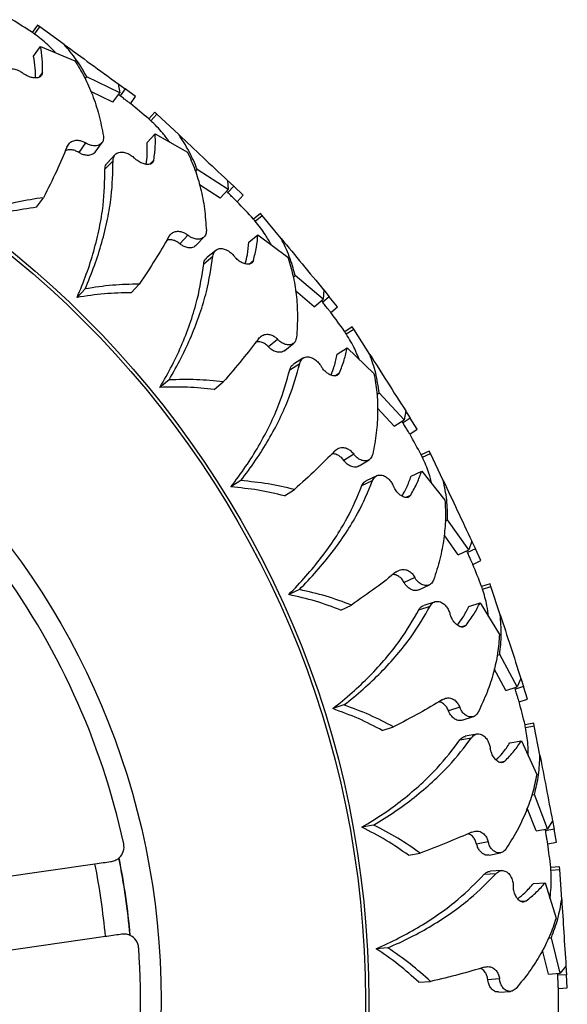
# Model space of a CAD drawing. Header units: inches. Extents: x 41.7 to 125.9, y 54.1 to 147.1.
# Tile 31 of 59: x 93.7 to 95.6, y 58.1 to 61.4. Entities that reach past the tile are written whole.
import ezdxf

# ---------------------------------------------------------------- set-up
doc = ezdxf.new("R2010")
doc.units = ezdxf.units.IN
doc.header["$LTSCALE"] = 20
doc.header["$MEASUREMENT"] = 0

msp = doc.modelspace()

# ---------------------------------------------------------------- linework, layer by layer
for p, q in [((93.8089, 61.4049), (93.791, 61.3803)), ((93.7984, 61.375), (93.8162, 61.3996)), ((93.8162, 61.3996), (93.8089, 61.4049)), ((93.8988, 61.3397), (93.8162, 61.3996)), ((93.7955, 61.3001), (93.819, 61.3325)), ((93.819, 61.3325), (93.9358, 61.2842)), ((93.8152, 61.2289), (93.8257, 61.2434)), ((93.971, 61.2224), (93.9764, 61.2297)), ((94.0887, 61.1753), (93.9764, 61.2297)), ((94.082, 61.2065), (94.1063, 61.1889)), ((94.0826, 61.2061), (94.0887, 61.1753)), ((94.0652, 61.1429), (93.9902, 61.1792)), ((94.0652, 61.1429), (94.0887, 61.1753)), ((94.0891, 61.1651), (94.0841, 61.169)), ((94.1063, 61.1889), (94.0891, 61.1651)), ((94.1423, 61.1627), (94.1063, 61.1889)), ((94.1244, 61.1381), (94.1423, 61.1627)), ((94.2076, 61.1087), (94.1868, 61.0865)), ((94.1934, 61.0803), (94.2142, 61.1025)), ((94.2142, 61.1025), (94.2076, 61.1087)), ((94.2886, 61.0327), (94.2142, 61.1025)), ((94.1812, 61.0064), (94.2086, 61.0356)), ((94.2086, 61.0356), (94.3183, 60.973)), ((93.9723, 61.0045), (93.9488, 60.9721)), ((94.005, 60.9737), (94.0286, 61.0062)), ((94.0728, 60.9651), (94.0454, 60.9359)), ((94.038, 60.9149), (94.0655, 60.9441)), ((94.1918, 60.9332), (94.2041, 60.9463)), ((94.3456, 60.9072), (94.3518, 60.9138)), ((94.4564, 60.8458), (94.3518, 60.9138)), ((94.429, 60.8166), (94.3592, 60.862)), ((94.4537, 60.8776), (94.4756, 60.857)), ((94.4542, 60.8771), (94.4564, 60.8458)), ((94.429, 60.8166), (94.4564, 60.8458)), ((94.4555, 60.8357), (94.4511, 60.8401)), ((94.4756, 60.857), (94.4555, 60.8357)), ((94.508, 60.8266), (94.4756, 60.857)), ((94.4872, 60.8044), (94.508, 60.8266)), ((93.8058, 60.7859), (93.8293, 60.8183)), ((94.566, 60.7648), (94.5426, 60.7454)), ((94.5484, 60.7385), (94.5718, 60.7578)), ((94.5718, 60.7578), (94.566, 60.7648)), ((94.6368, 60.6792), (94.5718, 60.7578)), ((94.3196, 60.6909), (94.2922, 60.6617)), ((94.527, 60.6666), (94.5578, 60.6921)), ((94.5578, 60.6921), (94.6589, 60.6163)), ((94.3481, 60.6563), (94.3756, 60.6855)), ((94.4143, 60.6392), (94.3834, 60.6137)), ((94.3735, 60.5938), (94.4044, 60.6193)), ((94.5283, 60.5927), (94.5422, 60.6042)), ((94.127, 60.4949), (94.1544, 60.5241)), ((94.6777, 60.5477), (94.6847, 60.5534)), ((94.7799, 60.4728), (94.6847, 60.5534)), ((93.9707, 60.5081), (93.9433, 60.4789)), ((94.7491, 60.4473), (94.6855, 60.5011)), ((94.7816, 60.5042), (94.7799, 60.4728)), ((94.7812, 60.5047), (94.8004, 60.4815)), ((94.7491, 60.4473), (94.7799, 60.4728)), ((94.7778, 60.4629), (94.7739, 60.4678)), ((94.8004, 60.4815), (94.7778, 60.4629)), ((94.8287, 60.4473), (94.8004, 60.4815)), ((94.8053, 60.4279), (94.8287, 60.4473)), ((94.8785, 60.3787), (94.8529, 60.3624)), ((94.8577, 60.3548), (94.8834, 60.3711)), ((94.8834, 60.3711), (94.8785, 60.3787)), ((94.9381, 60.2849), (94.8834, 60.3711)), ((94.6247, 60.3363), (94.5939, 60.3107)), ((94.6488, 60.2984), (94.6796, 60.3239)), ((94.8275, 60.2862), (94.8613, 60.3076)), ((94.8613, 60.3076), (94.952, 60.2197)), ((94.6661, 60.2332), (94.6999, 60.2546)), ((94.7123, 60.2732), (94.6784, 60.2517)), ((94.8196, 60.2127), (94.8347, 60.2223)), ((94.2557, 60.1986), (94.2249, 60.1731)), ((94.4091, 60.166), (94.4399, 60.1915)), ((94.9621, 60.1493), (94.9697, 60.1541)), ((95.0542, 60.0622), (94.9697, 60.1541)), ((95.0204, 60.0407), (94.964, 60.1021)), ((95.0598, 60.0931), (95.0542, 60.0622)), ((95.0594, 60.0937), (95.0755, 60.0683)), ((95.0204, 60.0407), (95.0542, 60.0622)), ((95.0508, 60.0526), (95.0476, 60.058)), ((95.0755, 60.0683), (95.0508, 60.0526)), ((95.0994, 60.0307), (95.0755, 60.0683)), ((95.0737, 60.0144), (95.0994, 60.0307)), ((95.1402, 59.9565), (95.1127, 59.9435)), ((95.144, 59.9483), (95.1402, 59.9565)), ((94.8831, 59.9462), (94.8493, 59.9247)), ((94.9021, 59.9056), (94.936, 59.9271)), ((95.1166, 59.9354), (95.144, 59.9483)), ((95.1875, 59.856), (95.144, 59.9483)), ((95.078, 59.8711), (95.1142, 59.8881)), ((95.1142, 59.8881), (95.1932, 59.7895)), ((94.4997, 59.8558), (94.466, 59.8344)), ((94.9112, 59.8387), (94.9474, 59.8558)), ((94.962, 59.8726), (94.9257, 59.8556)), ((94.6478, 59.8043), (94.6816, 59.8257)), ((95.0609, 59.7992), (95.0771, 59.8068)), ((95.1943, 59.7184), (95.2025, 59.7222)), ((95.2747, 59.6204), (95.2025, 59.7222)), ((95.2385, 59.6034), (95.1903, 59.6713)), ((95.2385, 59.6034), (95.2747, 59.6204)), ((95.2967, 59.6238), (95.2702, 59.6114)), ((95.2842, 59.6504), (95.2747, 59.6204)), ((95.2839, 59.6511), (95.2967, 59.6238)), ((95.3157, 59.5836), (95.2967, 59.6238)), ((95.2702, 59.6114), (95.2677, 59.6171)), ((95.2881, 59.5706), (95.3157, 59.5836)), ((95.0905, 59.5268), (95.0543, 59.5098)), ((94.6988, 59.4852), (94.6626, 59.4682)), ((95.1043, 59.4841), (95.1406, 59.5012)), ((95.3469, 59.5048), (95.3179, 59.4954)), ((95.3208, 59.4868), (95.3496, 59.4962)), ((95.3496, 59.4962), (95.3469, 59.5048)), ((95.3812, 59.3992), (95.3496, 59.4962)), ((94.8393, 59.4155), (94.8755, 59.4326)), ((95.1049, 59.4167), (95.143, 59.429)), ((95.1595, 59.4439), (95.1214, 59.4315)), ((95.2744, 59.4279), (95.3125, 59.4403)), ((95.3125, 59.4403), (95.3785, 59.3325)), ((95.2485, 59.3587), (95.2655, 59.3642)), ((95.3707, 59.2618), (95.3793, 59.2646)), ((95.4382, 59.1545), (95.3793, 59.2646)), ((95.4002, 59.1422), (95.3609, 59.2156)), ((95.4514, 59.1831), (95.4382, 59.1545)), ((95.4512, 59.1838), (95.4605, 59.1552)), ((95.4002, 59.1422), (95.4382, 59.1545)), ((95.4326, 59.1461), (95.4308, 59.1521)), ((95.4605, 59.1552), (95.4326, 59.1461)), ((95.4742, 59.1129), (95.4605, 59.1552)), ((94.8499, 59.0926), (94.8119, 59.0802)), ((95.2437, 59.0847), (95.2056, 59.0724)), ((95.4453, 59.1035), (95.4742, 59.1129)), ((95.2521, 59.0407), (95.2902, 59.0531)), ((94.9805, 59.0058), (95.0186, 59.0182)), ((95.4953, 59.0308), (95.4654, 59.0251)), ((95.4671, 59.0162), (95.497, 59.0219)), ((95.497, 59.0219), (95.4953, 59.0308)), ((95.5161, 58.9217), (95.497, 59.0219)), ((95.3018, 58.9939), (95.2625, 58.9863)), ((95.2442, 58.9737), (95.2835, 58.9812)), ((95.4138, 58.9635), (95.4531, 58.971)), ((95.4531, 58.971), (95.5051, 58.8559)), ((95.3793, 58.8981), (95.397, 58.9015)), ((95.4885, 58.7867), (95.4974, 58.7884)), ((95.542, 58.6718), (95.4974, 58.7884)), ((95.5027, 58.6643), (95.4729, 58.7421)), ((94.9506, 58.6841), (94.9113, 58.6766)), ((95.5587, 58.6985), (95.542, 58.6718)), ((95.5585, 58.6992), (95.5642, 58.6697)), ((95.5027, 58.6643), (95.542, 58.6718)), ((95.5354, 58.6642), (95.5344, 58.6704)), ((95.5642, 58.6697), (95.5354, 58.6642)), ((95.5725, 58.626), (95.5642, 58.6697)), ((95.3403, 58.627), (95.301, 58.6195)), ((95.5426, 58.6203), (95.5725, 58.626)), ((95.0693, 58.5816), (95.1086, 58.5891)), ((95.3431, 58.5822), (95.3824, 58.5897)), ((92.6199, 58.3534), (94.0039, 58.5524)), ((95.3269, 58.5167), (95.3668, 58.5192)), ((95.3866, 58.5295), (95.3466, 58.527)), ((95.5831, 58.5419), (95.5528, 58.54)), ((95.5534, 58.5309), (95.5837, 58.5328)), ((95.5837, 58.5328), (95.5831, 58.5419)), ((95.5901, 58.431), (95.5837, 58.5328)), ((95.4938, 58.4854), (95.5338, 58.4879)), ((95.5338, 58.4879), (95.5709, 58.3671)), ((95.4515, 58.4248), (95.4694, 58.426)), ((94.0395, 58.3049), (92.6555, 58.1059)), ((95.5458, 58.3006), (95.5548, 58.3011)), ((95.5845, 58.1799), (95.5548, 58.3011)), ((94.9993, 58.2662), (94.9594, 58.2637)), ((95.5446, 58.1774), (95.5248, 58.2583)), ((95.5446, 58.1774), (95.5845, 58.1799)), ((95.577, 58.1731), (95.5767, 58.1794)), ((95.6044, 58.2043), (95.5845, 58.1799)), ((95.6043, 58.205), (95.6062, 58.175)), ((95.1042, 58.1497), (95.1441, 58.1522)), ((95.3787, 58.1607), (95.3388, 58.1582)), ((95.6062, 58.175), (95.577, 58.1731)), ((95.609, 58.1306), (95.6062, 58.175)), ((95.3759, 58.1159), (95.4159, 58.1184)), ((95.5786, 58.1287), (95.609, 58.1306))]:
    msp.add_line(p, q)
for radius in [3.2804, 3.2691, 2.575]:
    msp.add_circle((91.6539, 58.0882), radius)
for centre, radius, start, end in [((91.6539, 58.0882), 3.925, 57.0068, 58.1932), ((91.6539, 58.0882), 3.925, 49.8064, 50.9936), ((91.6539, 58.0882), 3.925, 42.6068, 43.7932), ((91.6539, 58.0882), 3.925, 35.4064, 36.5936), ((91.6539, 58.0882), 3.925, 28.2068, 29.3932), ((91.6539, 58.0882), 2.505, 12.2695, 36.8214), ((91.6539, 58.0882), 3.925, 21.0064, 22.1936), ((91.6539, 58.0882), 3.925, 13.8068, 14.9932), ((94.0528, 58.6099), 0.05, 311.7655, 12.2695), ((91.6539, 58.0882), 3.925, 6.6064, 7.7936), ((91.6539, 58.0882), 2.3955, 5.1906, 11.173), ((91.6539, 58.0882), 2.4792, 5.1108, 11.2528), ((91.6539, 58.0882), 2.48, 5.0996, 11.264), ((94.1026, 58.2635), 0.05, 4.0941, 64.5981), ((91.6539, 58.0882), 2.505, 339.5422, 4.0941), ((91.6539, 58.0882), 3.925, 0, 0.5932), ((91.6539, 58.0882), 3.925, 359.4067, 0)]:
    msp.add_arc(centre, radius, start, end)
for points, knots in [([(93.7984, 61.375), (93.796, 61.3767), (93.7915, 61.3799), (93.7913, 61.3801), (93.7912, 61.3802)], [0, 0, 0, 0, 0.5114161, 1, 1, 1, 1]), ([(93.8704, 61.3112), (93.8618, 61.3205), (93.8397, 61.3442), (93.814, 61.3634), (93.7984, 61.375)], [0, 0, 0, 0, 0.389761, 1, 1, 1, 1]), ([(93.8257, 61.2434), (93.8257, 61.2594), (93.8258, 61.2914), (93.8213, 61.3188), (93.819, 61.3325)], [0, 0, 0, 0, 0.498554, 1, 1, 1, 1]), ([(93.8988, 61.3397), (93.929, 61.3177), (93.9905, 61.273), (94.0515, 61.2286), (94.0826, 61.2061)], [0, 0, 0, 0, 0.491758, 1, 1, 1, 1]), ([(93.9764, 61.2297), (93.9649, 61.2496), (93.942, 61.2895), (93.9132, 61.3229), (93.8988, 61.3397)], [0, 0, 0, 0, 0.498474, 1, 1, 1, 1]), ([(93.8018, 61.2262), (93.8018, 61.237), (93.8017, 61.2637), (93.7978, 61.2865), (93.7955, 61.3001)], [0, 0, 0, 0, 0.401708, 1, 1, 1, 1]), ([(93.9358, 61.2842), (93.947, 61.266), (93.9694, 61.2297), (93.9964, 61.1679), (94.0185, 61.1011), (94.0281, 61.052), (94.0329, 61.0275)], [0, 0, 0, 0, 0.247132, 0.494259, 0.747133, 1, 1, 1, 1]), ([(93.6885, 61.2238), (93.6885, 61.2295), (93.6884, 61.2404), (93.6974, 61.2517), (93.7106, 61.2573), (93.7271, 61.257), (93.7426, 61.2522), (93.7535, 61.246), (93.7583, 61.2424), (93.7592, 61.2417)], [0, 0, 0, 0, 0.196786, 0.376459, 0.569644, 0.714718, 0.860644, 0.971625, 1, 1, 1, 1]), ([(93.8257, 61.2434), (93.825, 61.2398), (93.8235, 61.2327), (93.8134, 61.2265), (93.7996, 61.2249), (93.7836, 61.2281), (93.7698, 61.2341), (93.7622, 61.2396), (93.7592, 61.2417)], [0, 0, 0, 0, 0.1940764, 0.3878687, 0.5877756, 0.7449302, 0.9028435, 1, 1, 1, 1]), ([(94.1243, 61.1382), (94.1243, 61.1382), (94.1248, 61.1378), (94.1216, 61.1402), (94.1147, 61.1454), (94.1038, 61.1537), (94.0947, 61.1608), (94.0897, 61.1647), (94.0891, 61.1651)], [0, 0, 0, 0, 0.010924, 0.249752, 0.488581, 0.727396, 0.9662, 1, 1, 1, 1]), ([(94.1934, 61.0803), (94.1913, 61.0823), (94.1872, 61.0861), (94.187, 61.0863), (94.1869, 61.0864)], [0, 0, 0, 0, 0.511707, 1, 1, 1, 1]), ([(94.2569, 61.008), (94.2495, 61.0183), (94.2306, 61.0446), (94.2075, 61.0668), (94.1934, 61.0803)], [0, 0, 0, 0, 0.389761, 1, 1, 1, 1]), ([(94.0329, 61.0275), (94.033, 61.0219), (94.0332, 61.0113), (94.0243, 61.0001), (94.0113, 60.9944), (93.9961, 60.9945), (93.983, 60.9982), (93.9755, 61.0026), (93.9723, 61.0045)], [0, 0, 0, 0, 0.216418, 0.409836, 0.620623, 0.776753, 0.905961, 1, 1, 1, 1]), ([(94.2041, 60.9463), (94.2061, 60.9622), (94.2101, 60.994), (94.2091, 61.0217), (94.2086, 61.0356)], [0, 0, 0, 0, 0.498554, 1, 1, 1, 1]), ([(94.2886, 61.0327), (94.3158, 61.0071), (94.3712, 60.955), (94.4262, 60.9034), (94.4542, 60.8771)], [0, 0, 0, 0, 0.491758, 1, 1, 1, 1]), ([(94.3518, 60.9138), (94.3429, 60.935), (94.3252, 60.9774), (94.3008, 61.0142), (94.2886, 61.0327)], [0, 0, 0, 0, 0.498474, 1, 1, 1, 1]), ([(93.9085, 60.9902), (93.9112, 60.9951), (93.9166, 61.005), (93.9304, 61.0128), (93.9454, 61.0145), (93.9596, 61.0117), (93.9682, 61.0068), (93.9723, 61.0045)], [0, 0, 0, 0, 0.255414, 0.505558, 0.698236, 0.854758, 1, 1, 1, 1]), ([(94.1782, 60.9323), (94.1795, 60.9429), (94.1828, 60.9694), (94.1818, 60.9926), (94.1812, 61.0064)], [0, 0, 0, 0, 0.401708, 1, 1, 1, 1]), ([(93.9085, 60.9902), (93.8972, 60.9632), (93.8744, 60.909), (93.8444, 60.8487), (93.8293, 60.8183)], [0, 0, 0, 0, 0.4970216, 1, 1, 1, 1]), ([(93.9488, 60.9721), (93.9447, 60.9744), (93.9364, 60.9792), (93.9225, 60.9819), (93.9104, 60.9814), (93.9046, 60.9777), (93.9024, 60.9763)], [0, 0, 0, 0, 0.241593, 0.48226, 0.803401, 1, 1, 1, 1]), ([(94.0043, 60.9743), (94.0031, 60.9723), (93.9993, 60.9664), (93.9876, 60.9621), (93.9726, 60.9621), (93.9594, 60.9658), (93.952, 60.9702), (93.9488, 60.9721)], [0, 0, 0, 0, 0.147547, 0.452074, 0.677521, 0.864129, 1, 1, 1, 1]), ([(94.0655, 60.9441), (94.0661, 60.9497), (94.0675, 60.9605), (94.0778, 60.9707), (94.0916, 60.9745), (94.1079, 60.9722), (94.1227, 60.9655), (94.1327, 60.958), (94.137, 60.9538), (94.1379, 60.9529)], [0, 0, 0, 0, 0.196786, 0.376459, 0.569644, 0.714718, 0.860644, 0.971625, 1, 1, 1, 1]), ([(94.3183, 60.973), (94.3272, 60.9536), (94.3449, 60.9148), (94.3639, 60.85), (94.3775, 60.781), (94.3808, 60.7311), (94.3825, 60.7061)], [0, 0, 0, 0, 0.247132, 0.494259, 0.747133, 1, 1, 1, 1]), ([(93.9707, 60.5081), (93.9816, 60.5346), (94.0034, 60.5876), (94.0284, 60.6668), (94.0474, 60.745), (94.0634, 60.8396), (94.0646, 60.9038), (94.0655, 60.9441)], [0, 0, 0, 0, 0.172608, 0.345229, 0.52319, 0.701164, 1, 1, 1, 1]), ([(94.038, 60.9149), (94.0385, 60.9208), (94.0391, 60.9292), (94.0444, 60.9339), (94.046, 60.9353)], [0, 0, 0, 0, 0.697157, 1, 1, 1, 1]), ([(94.2041, 60.9463), (94.2029, 60.9429), (94.2005, 60.936), (94.1897, 60.9311), (94.1758, 60.9313), (94.1604, 60.9364), (94.1474, 60.9441), (94.1405, 60.9505), (94.1379, 60.9529)], [0, 0, 0, 0, 0.1940764, 0.3878687, 0.5877756, 0.7449302, 0.9028435, 1, 1, 1, 1]), ([(93.9433, 60.4789), (93.9542, 60.5054), (93.976, 60.5584), (94.001, 60.6375), (94.02, 60.7157), (94.0359, 60.8103), (94.0372, 60.8746), (94.038, 60.9149)], [0, 0, 0, 0, 0.172519, 0.345052, 0.52292, 0.7008, 1, 1, 1, 1]), ([(94.4871, 60.8045), (94.4871, 60.8045), (94.4876, 60.8041), (94.4847, 60.8068), (94.4784, 60.8129), (94.4687, 60.8224), (94.4605, 60.8306), (94.4561, 60.8351), (94.4555, 60.8357)], [0, 0, 0, 0, 0.010623, 0.249523, 0.488425, 0.727313, 0.96619, 1, 1, 1, 1]), ([(93.8293, 60.8183), (93.7994, 60.814), (93.7393, 60.8052), (93.6793, 60.788), (93.6492, 60.7794)], [0, 0, 0, 0, 0.497989, 1, 1, 1, 1]), ([(93.8058, 60.7859), (93.7759, 60.7816), (93.7158, 60.7729), (93.6558, 60.7556), (93.6257, 60.747)], [0, 0, 0, 0, 0.497984, 1, 1, 1, 1]), ([(94.5484, 60.7385), (94.5466, 60.7406), (94.543, 60.7449), (94.5428, 60.7452), (94.5427, 60.7453)], [0, 0, 0, 0, 0.511409, 1, 1, 1, 1]), ([(94.6023, 60.6587), (94.5963, 60.6698), (94.5808, 60.6983), (94.5607, 60.7232), (94.5484, 60.7385)], [0, 0, 0, 0, 0.389761, 1, 1, 1, 1]), ([(94.2544, 60.6847), (94.2577, 60.6893), (94.2643, 60.6984), (94.279, 60.7044), (94.2941, 60.7042), (94.3079, 60.6996), (94.3158, 60.6937), (94.3196, 60.6909)], [0, 0, 0, 0, 0.255414, 0.505558, 0.698236, 0.854758, 1, 1, 1, 1]), ([(94.3825, 60.7061), (94.3819, 60.7006), (94.3808, 60.69), (94.3706, 60.6801), (94.357, 60.6761), (94.3419, 60.6781), (94.3293, 60.6833), (94.3225, 60.6886), (94.3196, 60.6909)], [0, 0, 0, 0, 0.216418, 0.409836, 0.620623, 0.776753, 0.905961, 1, 1, 1, 1]), ([(94.5422, 60.6042), (94.5461, 60.6196), (94.5541, 60.6507), (94.5566, 60.6783), (94.5578, 60.6921)], [0, 0, 0, 0, 0.498554, 1, 1, 1, 1]), ([(94.2544, 60.6847), (94.2398, 60.6594), (94.2104, 60.6085), (94.1731, 60.5523), (94.1544, 60.5241)], [0, 0, 0, 0, 0.497022, 1, 1, 1, 1]), ([(94.2922, 60.6617), (94.2883, 60.6646), (94.2807, 60.6703), (94.2673, 60.6747), (94.2552, 60.6758), (94.249, 60.6728), (94.2467, 60.6717)], [0, 0, 0, 0, 0.241593, 0.48226, 0.803401, 1, 1, 1, 1]), ([(94.3475, 60.6569), (94.346, 60.6551), (94.3415, 60.6497), (94.3294, 60.647), (94.3145, 60.6488), (94.3019, 60.6541), (94.295, 60.6595), (94.2922, 60.6617)], [0, 0, 0, 0, 0.147547, 0.452074, 0.677521, 0.864129, 1, 1, 1, 1]), ([(94.5148, 60.5935), (94.5174, 60.6039), (94.5239, 60.6298), (94.5259, 60.6528), (94.527, 60.6666)], [0, 0, 0, 0, 0.401708, 1, 1, 1, 1]), ([(94.6368, 60.6792), (94.6607, 60.6504), (94.7091, 60.5918), (94.7572, 60.5337), (94.7816, 60.5042)], [0, 0, 0, 0, 0.491758, 1, 1, 1, 1]), ([(94.6847, 60.5534), (94.6785, 60.5755), (94.6662, 60.6198), (94.6467, 60.6594), (94.6368, 60.6792)], [0, 0, 0, 0, 0.498474, 1, 1, 1, 1]), ([(94.4044, 60.6193), (94.4058, 60.6248), (94.4084, 60.6354), (94.42, 60.6441), (94.4342, 60.6462), (94.45, 60.6419), (94.4639, 60.6333), (94.4728, 60.6246), (94.4766, 60.62), (94.4773, 60.619)], [0, 0, 0, 0, 0.196786, 0.376459, 0.569644, 0.714718, 0.860644, 0.971625, 1, 1, 1, 1]), ([(94.2249, 60.1731), (94.239, 60.198), (94.2673, 60.2479), (94.302, 60.3233), (94.3307, 60.3985), (94.3583, 60.4903), (94.3677, 60.5539), (94.3735, 60.5938)], [0, 0, 0, 0, 0.172519, 0.345052, 0.52292, 0.7008, 1, 1, 1, 1]), ([(94.2557, 60.1986), (94.2699, 60.2235), (94.2981, 60.2734), (94.3329, 60.3488), (94.3615, 60.4241), (94.3892, 60.5159), (94.3985, 60.5795), (94.4044, 60.6193)], [0, 0, 0, 0, 0.1726078, 0.3452292, 0.5231902, 0.7011638, 1, 1, 1, 1]), ([(94.3735, 60.5938), (94.3747, 60.5996), (94.3763, 60.6079), (94.3822, 60.6118), (94.384, 60.613)], [0, 0, 0, 0, 0.697157, 1, 1, 1, 1]), ([(94.5422, 60.6042), (94.5405, 60.6009), (94.5373, 60.5943), (94.526, 60.5909), (94.5122, 60.5928), (94.4976, 60.5998), (94.4857, 60.609), (94.4796, 60.6163), (94.4773, 60.619)], [0, 0, 0, 0, 0.194076, 0.387869, 0.587776, 0.74493, 0.902844, 1, 1, 1, 1]), ([(94.6589, 60.6163), (94.6653, 60.5959), (94.678, 60.5552), (94.6887, 60.4886), (94.6935, 60.4184), (94.6906, 60.3685), (94.6891, 60.3435)], [0, 0, 0, 0, 0.247132, 0.494259, 0.747133, 1, 1, 1, 1]), ([(94.1544, 60.5241), (94.1241, 60.5236), (94.0634, 60.5224), (94.0017, 60.5129), (93.9707, 60.5081)], [0, 0, 0, 0, 0.497989, 1, 1, 1, 1]), ([(94.127, 60.4949), (94.0967, 60.4944), (94.036, 60.4933), (93.9743, 60.4837), (93.9433, 60.4789)], [0, 0, 0, 0, 0.4979837, 1, 1, 1, 1]), ([(94.8052, 60.428), (94.8052, 60.428), (94.8056, 60.4275), (94.8031, 60.4306), (94.7977, 60.4374), (94.7892, 60.4481), (94.7821, 60.4572), (94.7783, 60.4622), (94.7778, 60.4629)], [0, 0, 0, 0, 0.010926, 0.249752, 0.488582, 0.727396, 0.9662, 1, 1, 1, 1]), ([(94.8577, 60.3548), (94.8562, 60.3572), (94.8532, 60.3619), (94.853, 60.3621), (94.853, 60.3622)], [0, 0, 0, 0, 0.511707, 1, 1, 1, 1]), ([(94.5593, 60.3383), (94.5417, 60.315), (94.5061, 60.2682), (94.4621, 60.2172), (94.4399, 60.1915)], [0, 0, 0, 0, 0.497022, 1, 1, 1, 1]), ([(94.5939, 60.3107), (94.5905, 60.3141), (94.5836, 60.3207), (94.5709, 60.3268), (94.559, 60.3294), (94.5525, 60.3272), (94.55, 60.3263)], [0, 0, 0, 0, 0.241593, 0.48226, 0.803401, 1, 1, 1, 1]), ([(94.5593, 60.3383), (94.5632, 60.3424), (94.5708, 60.3506), (94.5862, 60.3547), (94.6011, 60.3527), (94.6142, 60.3464), (94.6213, 60.3396), (94.6247, 60.3363)], [0, 0, 0, 0, 0.2554143, 0.5055582, 0.6982363, 0.8547585, 1, 1, 1, 1]), ([(94.6891, 60.3435), (94.6878, 60.338), (94.6854, 60.3277), (94.674, 60.3192), (94.66, 60.3169), (94.6453, 60.3207), (94.6335, 60.3275), (94.6273, 60.3337), (94.6247, 60.3363)], [0, 0, 0, 0, 0.2164176, 0.4098359, 0.6206234, 0.7767534, 0.9059613, 1, 1, 1, 1]), ([(94.9013, 60.2689), (94.8967, 60.2807), (94.8848, 60.3109), (94.868, 60.3381), (94.8577, 60.3548)], [0, 0, 0, 0, 0.389761, 1, 1, 1, 1]), ([(94.6482, 60.2991), (94.6465, 60.2975), (94.6414, 60.2926), (94.629, 60.2915), (94.6144, 60.2952), (94.6026, 60.302), (94.5965, 60.3082), (94.5939, 60.3107)], [0, 0, 0, 0, 0.147547, 0.452074, 0.677521, 0.864129, 1, 1, 1, 1]), ([(94.8347, 60.2223), (94.8406, 60.2372), (94.8524, 60.267), (94.8583, 60.2941), (94.8613, 60.3076)], [0, 0, 0, 0, 0.498554, 1, 1, 1, 1]), ([(94.4997, 59.8558), (94.5169, 59.8788), (94.5512, 59.9248), (94.5951, 59.9952), (94.6329, 60.0663), (94.6719, 60.1539), (94.6891, 60.2158), (94.6999, 60.2546)], [0, 0, 0, 0, 0.1726078, 0.3452292, 0.5231902, 0.7011638, 1, 1, 1, 1]), ([(94.6999, 60.2546), (94.702, 60.2599), (94.706, 60.2701), (94.7185, 60.2773), (94.7328, 60.2776), (94.748, 60.2713), (94.7607, 60.2611), (94.7685, 60.2513), (94.7716, 60.2462), (94.7723, 60.2452)], [0, 0, 0, 0, 0.196786, 0.376459, 0.569644, 0.714718, 0.860644, 0.971625, 1, 1, 1, 1]), ([(94.8062, 60.2151), (94.8101, 60.2251), (94.8198, 60.25), (94.8246, 60.2727), (94.8275, 60.2862)], [0, 0, 0, 0, 0.401708, 1, 1, 1, 1]), ([(94.9381, 60.2849), (94.9581, 60.2534), (94.9988, 60.1892), (95.0392, 60.1255), (95.0598, 60.0931)], [0, 0, 0, 0, 0.491758, 1, 1, 1, 1]), ([(94.9697, 60.1541), (94.9664, 60.1768), (94.9598, 60.2223), (94.9453, 60.264), (94.9381, 60.2849)], [0, 0, 0, 0, 0.498474, 1, 1, 1, 1]), ([(94.466, 59.8344), (94.4831, 59.8574), (94.5174, 59.9033), (94.5613, 59.9737), (94.5991, 60.0448), (94.6381, 60.1324), (94.6553, 60.1943), (94.6661, 60.2332)], [0, 0, 0, 0, 0.172519, 0.345052, 0.52292, 0.7008, 1, 1, 1, 1]), ([(94.6661, 60.2332), (94.668, 60.2388), (94.6707, 60.2468), (94.677, 60.25), (94.6789, 60.2509)], [0, 0, 0, 0, 0.697157, 1, 1, 1, 1]), ([(94.8347, 60.2223), (94.8327, 60.2193), (94.8287, 60.2132), (94.817, 60.2112), (94.8036, 60.2148), (94.7899, 60.2236), (94.7793, 60.2342), (94.7742, 60.2422), (94.7723, 60.2452)], [0, 0, 0, 0, 0.194076, 0.387869, 0.587776, 0.74493, 0.902844, 1, 1, 1, 1]), ([(94.4399, 60.1915), (94.4099, 60.1947), (94.3495, 60.2013), (94.2871, 60.1995), (94.2557, 60.1986)], [0, 0, 0, 0, 0.497989, 1, 1, 1, 1]), ([(94.952, 60.2197), (94.9558, 60.1987), (94.9633, 60.1567), (94.9656, 60.0893), (94.9616, 60.0191), (94.9524, 59.9699), (94.9478, 59.9453)], [0, 0, 0, 0, 0.247132, 0.494259, 0.747133, 1, 1, 1, 1]), ([(94.4091, 60.166), (94.379, 60.1692), (94.3186, 60.1758), (94.2562, 60.174), (94.2249, 60.1731)], [0, 0, 0, 0, 0.497984, 1, 1, 1, 1]), ([(95.0736, 60.0146), (95.0736, 60.0146), (95.074, 60.014), (95.0719, 60.0174), (95.0673, 60.0249), (95.0603, 60.0365), (95.0544, 60.0465), (95.0512, 60.0519), (95.0508, 60.0526)], [0, 0, 0, 0, 0.010628, 0.249527, 0.488428, 0.727314, 0.96619, 1, 1, 1, 1]), ([(94.8184, 59.9564), (94.798, 59.9355), (94.7569, 59.8935), (94.7068, 59.8484), (94.6816, 59.8257)], [0, 0, 0, 0, 0.497022, 1, 1, 1, 1]), ([(94.8184, 59.9564), (94.8228, 59.96), (94.8314, 59.9672), (94.8471, 59.9694), (94.8617, 59.9654), (94.8739, 59.9576), (94.8801, 59.9499), (94.8831, 59.9462)], [0, 0, 0, 0, 0.255414, 0.505558, 0.698236, 0.854758, 1, 1, 1, 1]), ([(94.8493, 59.9247), (94.8463, 59.9285), (94.8403, 59.9359), (94.8284, 59.9435), (94.817, 59.9476), (94.8103, 59.9462), (94.8077, 59.9457)], [0, 0, 0, 0, 0.2415935, 0.4822601, 0.803401, 1, 1, 1, 1]), ([(94.9017, 59.9063), (94.8998, 59.905), (94.8941, 59.9008), (94.8817, 59.9012), (94.8677, 59.9067), (94.8568, 59.915), (94.8515, 59.9218), (94.8493, 59.9247)], [0, 0, 0, 0, 0.147547, 0.452074, 0.677521, 0.864129, 1, 1, 1, 1]), ([(94.9478, 59.9453), (94.9459, 59.94), (94.9422, 59.9301), (94.9298, 59.923), (94.9156, 59.9225), (94.9015, 59.9282), (94.8906, 59.9364), (94.8853, 59.9433), (94.8831, 59.9462)], [0, 0, 0, 0, 0.2164176, 0.4098359, 0.6206234, 0.7767534, 0.9059613, 1, 1, 1, 1]), ([(95.1166, 59.9354), (95.1153, 59.9379), (95.1129, 59.943), (95.1128, 59.9432), (95.1128, 59.9434)], [0, 0, 0, 0, 0.511403, 1, 1, 1, 1]), ([(95.149, 59.8447), (95.1459, 59.857), (95.1379, 59.8884), (95.1247, 59.9176), (95.1166, 59.9354)], [0, 0, 0, 0, 0.389761, 1, 1, 1, 1]), ([(95.0771, 59.8068), (95.0848, 59.8208), (95.1003, 59.8489), (95.1095, 59.875), (95.1142, 59.8881)], [0, 0, 0, 0, 0.498554, 1, 1, 1, 1]), ([(94.6816, 59.8257), (94.6522, 59.8327), (94.593, 59.8467), (94.5309, 59.8528), (94.4997, 59.8558)], [0, 0, 0, 0, 0.497989, 1, 1, 1, 1]), ([(94.6988, 59.4852), (94.7187, 59.5059), (94.7585, 59.5472), (94.8109, 59.6116), (94.8574, 59.6773), (94.907, 59.7593), (94.9318, 59.8186), (94.9474, 59.8558)], [0, 0, 0, 0, 0.172608, 0.345229, 0.52319, 0.701164, 1, 1, 1, 1]), ([(94.9112, 59.8387), (94.9137, 59.844), (94.9174, 59.8516), (94.9241, 59.854), (94.9261, 59.8547)], [0, 0, 0, 0, 0.6971573, 1, 1, 1, 1]), ([(94.9474, 59.8558), (94.9501, 59.8608), (94.9553, 59.8703), (94.9687, 59.8759), (94.983, 59.8744), (94.9972, 59.8663), (95.0085, 59.8546), (95.0151, 59.8439), (95.0175, 59.8384), (95.018, 59.8373)], [0, 0, 0, 0, 0.196786, 0.376459, 0.569644, 0.714718, 0.860644, 0.971625, 1, 1, 1, 1]), ([(95.0479, 59.8033), (95.053, 59.8127), (95.0658, 59.8362), (95.0734, 59.858), (95.078, 59.8711)], [0, 0, 0, 0, 0.401708, 1, 1, 1, 1]), ([(95.1875, 59.856), (95.2034, 59.8222), (95.2358, 59.7534), (95.2679, 59.6851), (95.2842, 59.6504)], [0, 0, 0, 0, 0.491758, 1, 1, 1, 1]), ([(95.2025, 59.7222), (95.2021, 59.7452), (95.2012, 59.7912), (95.1921, 59.8343), (95.1875, 59.856)], [0, 0, 0, 0, 0.498474, 1, 1, 1, 1]), ([(94.6478, 59.8043), (94.6184, 59.8113), (94.5593, 59.8253), (94.4971, 59.8314), (94.466, 59.8344)], [0, 0, 0, 0, 0.497984, 1, 1, 1, 1]), ([(94.6626, 59.4682), (94.6825, 59.4888), (94.7223, 59.5301), (94.7747, 59.5945), (94.8211, 59.6602), (94.8707, 59.7422), (94.8956, 59.8015), (94.9112, 59.8387)], [0, 0, 0, 0, 0.172519, 0.345052, 0.52292, 0.7008, 1, 1, 1, 1]), ([(95.0771, 59.8068), (95.0747, 59.8041), (95.07, 59.7985), (95.0582, 59.798), (95.0453, 59.8032), (95.0329, 59.8137), (95.0236, 59.8256), (95.0196, 59.8341), (95.018, 59.8373)], [0, 0, 0, 0, 0.194076, 0.387869, 0.587776, 0.74493, 0.902844, 1, 1, 1, 1]), ([(95.1932, 59.7895), (95.1943, 59.7682), (95.1965, 59.7256), (95.1903, 59.6585), (95.1775, 59.5893), (95.1623, 59.5416), (95.1546, 59.5178)], [0, 0, 0, 0, 0.247132, 0.494259, 0.747133, 1, 1, 1, 1]), ([(95.2881, 59.5708), (95.2881, 59.5708), (95.2884, 59.5702), (95.2867, 59.5738), (95.2831, 59.5818), (95.2776, 59.5942), (95.273, 59.6048), (95.2705, 59.6106), (95.2702, 59.6114)], [0, 0, 0, 0, 0.010926, 0.249753, 0.488582, 0.727396, 0.9662, 1, 1, 1, 1]), ([(95.0276, 59.5451), (95.0324, 59.5481), (95.0418, 59.5541), (95.0577, 59.5543), (95.0717, 59.5486), (95.0828, 59.5392), (95.088, 59.5308), (95.0905, 59.5268)], [0, 0, 0, 0, 0.255414, 0.505558, 0.698236, 0.854758, 1, 1, 1, 1]), ([(95.0276, 59.5451), (95.0047, 59.5269), (94.9587, 59.4904), (94.9033, 59.4519), (94.8755, 59.4326)], [0, 0, 0, 0, 0.497022, 1, 1, 1, 1]), ([(95.0543, 59.5098), (95.0518, 59.5138), (95.0468, 59.522), (95.0359, 59.531), (95.0251, 59.5365), (95.0182, 59.536), (95.0156, 59.5358)], [0, 0, 0, 0, 0.241593, 0.48226, 0.803401, 1, 1, 1, 1]), ([(95.1546, 59.5178), (95.152, 59.5128), (95.1471, 59.5034), (95.1339, 59.498), (95.1198, 59.4993), (95.1065, 59.5067), (95.0968, 59.5162), (95.0923, 59.5237), (95.0905, 59.5268)], [0, 0, 0, 0, 0.216418, 0.409836, 0.620623, 0.776753, 0.905961, 1, 1, 1, 1]), ([(94.8755, 59.4326), (94.8472, 59.4432), (94.7903, 59.4645), (94.7294, 59.4783), (94.6988, 59.4852)], [0, 0, 0, 0, 0.4979888, 1, 1, 1, 1]), ([(95.1039, 59.4849), (95.1019, 59.4838), (95.0958, 59.4804), (95.0834, 59.4824), (95.0703, 59.4896), (95.0605, 59.4991), (95.0561, 59.5066), (95.0543, 59.5098)], [0, 0, 0, 0, 0.147547, 0.452074, 0.677521, 0.864129, 1, 1, 1, 1]), ([(95.3208, 59.4868), (95.3199, 59.4895), (95.3181, 59.4948), (95.318, 59.4951), (95.318, 59.4952)], [0, 0, 0, 0, 0.511708, 1, 1, 1, 1]), ([(95.3416, 59.3928), (95.34, 59.4054), (95.3361, 59.4375), (95.3266, 59.4681), (95.3208, 59.4868)], [0, 0, 0, 0, 0.389761, 1, 1, 1, 1]), ([(94.8393, 59.4155), (94.8109, 59.4261), (94.7541, 59.4475), (94.6932, 59.4613), (94.6626, 59.4682)], [0, 0, 0, 0, 0.4979837, 1, 1, 1, 1]), ([(94.8499, 59.0926), (94.8722, 59.1106), (94.9169, 59.1465), (94.9769, 59.2039), (95.0313, 59.2633), (95.0908, 59.3384), (95.1229, 59.3941), (95.143, 59.429)], [0, 0, 0, 0, 0.172608, 0.345229, 0.52319, 0.701164, 1, 1, 1, 1]), ([(95.1049, 59.4167), (95.1081, 59.4216), (95.1127, 59.4287), (95.1196, 59.4302), (95.1217, 59.4307)], [0, 0, 0, 0, 0.697157, 1, 1, 1, 1]), ([(95.143, 59.429), (95.1463, 59.4337), (95.1527, 59.4425), (95.1666, 59.4464), (95.1806, 59.4431), (95.1937, 59.4332), (95.2035, 59.4202), (95.2086, 59.4088), (95.2104, 59.4031), (95.2107, 59.4019)], [0, 0, 0, 0, 0.1967857, 0.3764593, 0.5696442, 0.7147183, 0.8606445, 0.9716249, 1, 1, 1, 1]), ([(95.2361, 59.3644), (95.2424, 59.3731), (95.258, 59.3948), (95.2683, 59.4155), (95.2744, 59.4279)], [0, 0, 0, 0, 0.401708, 1, 1, 1, 1]), ([(95.2655, 59.3642), (95.2749, 59.3771), (95.2938, 59.4031), (95.3062, 59.4278), (95.3125, 59.4403)], [0, 0, 0, 0, 0.498554, 1, 1, 1, 1]), ([(94.8119, 59.0802), (94.8342, 59.0982), (94.8788, 59.1342), (94.9388, 59.1915), (94.9932, 59.2508), (95.0527, 59.326), (95.0848, 59.3817), (95.1049, 59.4167)], [0, 0, 0, 0, 0.172519, 0.345052, 0.52292, 0.7008, 1, 1, 1, 1]), ([(95.2655, 59.3642), (95.2628, 59.3618), (95.2574, 59.3569), (95.2456, 59.3578), (95.2335, 59.3647), (95.2225, 59.3766), (95.2148, 59.3896), (95.2118, 59.3985), (95.2107, 59.4019)], [0, 0, 0, 0, 0.194076, 0.387869, 0.587776, 0.74493, 0.902844, 1, 1, 1, 1]), ([(95.3793, 59.2646), (95.3818, 59.2874), (95.3867, 59.3331), (95.383, 59.3771), (95.3812, 59.3992)], [0, 0, 0, 0, 0.498474, 1, 1, 1, 1]), ([(95.3812, 59.3992), (95.3927, 59.3636), (95.4162, 59.2913), (95.4395, 59.2196), (95.4514, 59.1831)], [0, 0, 0, 0, 0.491758, 1, 1, 1, 1]), ([(95.3785, 59.3325), (95.3769, 59.3112), (95.3738, 59.2687), (95.3592, 59.2028), (95.3379, 59.1358), (95.3168, 59.0904), (95.3062, 59.0678)], [0, 0, 0, 0, 0.247132, 0.494259, 0.747133, 1, 1, 1, 1]), ([(95.1836, 59.1107), (95.1887, 59.1131), (95.1989, 59.1179), (95.2146, 59.1161), (95.2277, 59.1087), (95.2376, 59.098), (95.2417, 59.0891), (95.2437, 59.0847)], [0, 0, 0, 0, 0.255414, 0.505558, 0.698236, 0.854758, 1, 1, 1, 1]), ([(95.4452, 59.1036), (95.4452, 59.1036), (95.4454, 59.103), (95.4443, 59.1068), (95.4417, 59.1151), (95.4378, 59.1282), (95.4345, 59.1393), (95.4328, 59.1454), (95.4326, 59.1461)], [0, 0, 0, 0, 0.0106339, 0.2495312, 0.4884309, 0.7273157, 0.9661902, 1, 1, 1, 1]), ([(95.0186, 59.0182), (94.9918, 59.0323), (94.938, 59.0606), (94.8794, 59.0819), (94.8499, 59.0926)], [0, 0, 0, 0, 0.497989, 1, 1, 1, 1]), ([(95.1836, 59.1107), (95.1586, 59.0956), (95.1084, 59.0651), (95.0486, 59.0339), (95.0186, 59.0182)], [0, 0, 0, 0, 0.497022, 1, 1, 1, 1]), ([(95.2056, 59.0724), (95.2036, 59.0767), (95.1997, 59.0854), (95.1901, 59.0958), (95.1801, 59.1025), (95.1732, 59.1029), (95.1705, 59.103)], [0, 0, 0, 0, 0.2415935, 0.4822601, 0.803401, 1, 1, 1, 1]), ([(95.3062, 59.0678), (95.303, 59.0632), (95.2969, 59.0544), (95.2832, 59.0507), (95.2693, 59.0537), (95.257, 59.0627), (95.2486, 59.0734), (95.2451, 59.0814), (95.2437, 59.0847)], [0, 0, 0, 0, 0.216418, 0.409836, 0.620623, 0.776753, 0.905961, 1, 1, 1, 1]), ([(94.9805, 59.0058), (94.9537, 59.0199), (94.9, 59.0482), (94.8413, 59.0695), (94.8119, 59.0802)], [0, 0, 0, 0, 0.497984, 1, 1, 1, 1]), ([(95.2518, 59.0415), (95.2497, 59.0407), (95.2431, 59.0381), (95.2311, 59.0415), (95.219, 59.0503), (95.2105, 59.0611), (95.2071, 59.069), (95.2056, 59.0724)], [0, 0, 0, 0, 0.147547, 0.452074, 0.677521, 0.864129, 1, 1, 1, 1]), ([(95.4671, 59.0162), (95.4666, 59.019), (95.4655, 59.0245), (95.4655, 59.0247), (95.4654, 59.0249)], [0, 0, 0, 0, 0.511396, 1, 1, 1, 1]), ([(95.476, 58.9203), (95.476, 58.933), (95.4762, 58.9654), (95.4706, 58.9969), (95.4671, 59.0162)], [0, 0, 0, 0, 0.389761, 1, 1, 1, 1]), ([(95.2442, 58.9737), (95.248, 58.9782), (95.2534, 58.9846), (95.2605, 58.9853), (95.2626, 58.9855)], [0, 0, 0, 0, 0.697157, 1, 1, 1, 1]), ([(95.2835, 58.9812), (95.2874, 58.9853), (95.2948, 58.9933), (95.3092, 58.9954), (95.3226, 58.9904), (95.3344, 58.979), (95.3424, 58.9648), (95.3461, 58.9528), (95.3471, 58.9469), (95.3473, 58.9457)], [0, 0, 0, 0, 0.196786, 0.376459, 0.569644, 0.714718, 0.860644, 0.971625, 1, 1, 1, 1]), ([(94.9113, 58.6766), (94.9357, 58.6916), (94.9845, 58.7217), (95.0512, 58.771), (95.1125, 58.8231), (95.181, 58.8902), (95.2198, 58.9415), (95.2442, 58.9737)], [0, 0, 0, 0, 0.172519, 0.345052, 0.52292, 0.7008, 1, 1, 1, 1]), ([(94.9506, 58.6841), (94.975, 58.6991), (95.0238, 58.7292), (95.0906, 58.7786), (95.1519, 58.8307), (95.2204, 58.8978), (95.2592, 58.9491), (95.2835, 58.9812)], [0, 0, 0, 0, 0.172608, 0.345229, 0.52319, 0.701164, 1, 1, 1, 1]), ([(95.3678, 58.9053), (95.3751, 58.9132), (95.3933, 58.9327), (95.4061, 58.952), (95.4138, 58.9635)], [0, 0, 0, 0, 0.401708, 1, 1, 1, 1]), ([(95.397, 58.9015), (95.4079, 58.9131), (95.4299, 58.9365), (95.4453, 58.9595), (95.4531, 58.971)], [0, 0, 0, 0, 0.4985539, 1, 1, 1, 1]), ([(95.397, 58.9015), (95.394, 58.8994), (95.388, 58.8952), (95.3764, 58.8976), (95.3653, 58.9059), (95.3558, 58.9191), (95.3498, 58.933), (95.348, 58.9422), (95.3473, 58.9457)], [0, 0, 0, 0, 0.194076, 0.387869, 0.587776, 0.74493, 0.902844, 1, 1, 1, 1]), ([(95.4974, 58.7884), (95.5027, 58.8107), (95.5133, 58.8555), (95.5151, 58.8996), (95.5161, 58.9217)], [0, 0, 0, 0, 0.498474, 1, 1, 1, 1]), ([(95.5161, 58.9217), (95.5231, 58.8849), (95.5373, 58.8103), (95.5515, 58.7362), (95.5587, 58.6985)], [0, 0, 0, 0, 0.491758, 1, 1, 1, 1]), ([(95.5051, 58.8559), (95.5009, 58.835), (95.4924, 58.7932), (95.4697, 58.7297), (95.4401, 58.6658), (95.4135, 58.6235), (95.4002, 58.6023)], [0, 0, 0, 0, 0.247132, 0.494259, 0.747133, 1, 1, 1, 1]), ([(95.1086, 58.5891), (95.0838, 58.6065), (95.034, 58.6413), (94.9785, 58.6698), (94.9506, 58.6841)], [0, 0, 0, 0, 0.497989, 1, 1, 1, 1]), ([(95.0693, 58.5816), (95.0445, 58.599), (94.9947, 58.6338), (94.9392, 58.6623), (94.9113, 58.6766)], [0, 0, 0, 0, 0.497984, 1, 1, 1, 1]), ([(95.2839, 58.6603), (95.2572, 58.6484), (95.2036, 58.6244), (95.1404, 58.6009), (95.1086, 58.5891)], [0, 0, 0, 0, 0.4970216, 1, 1, 1, 1]), ([(95.301, 58.6195), (95.2995, 58.624), (95.2967, 58.6331), (95.2885, 58.6446), (95.2794, 58.6526), (95.2726, 58.6538), (95.27, 58.6542)], [0, 0, 0, 0, 0.241593, 0.48226, 0.803401, 1, 1, 1, 1]), ([(95.2839, 58.6603), (95.2893, 58.662), (95.3, 58.6655), (95.3154, 58.6617), (95.3275, 58.6527), (95.336, 58.6409), (95.3389, 58.6315), (95.3403, 58.627)], [0, 0, 0, 0, 0.255414, 0.505558, 0.698236, 0.854758, 1, 1, 1, 1]), ([(95.5426, 58.6204), (95.5426, 58.6204), (95.5427, 58.6198), (95.542, 58.6237), (95.5405, 58.6323), (95.5383, 58.6457), (95.5365, 58.6571), (95.5355, 58.6634), (95.5354, 58.6642)], [0, 0, 0, 0, 0.010927, 0.249753, 0.488582, 0.727396, 0.9662, 1, 1, 1, 1]), ([(95.3429, 58.5831), (95.3407, 58.5825), (95.3339, 58.5807), (95.3224, 58.5857), (95.3114, 58.5959), (95.3044, 58.6076), (95.302, 58.6159), (95.301, 58.6195)], [0, 0, 0, 0, 0.147547, 0.452074, 0.677521, 0.864129, 1, 1, 1, 1]), ([(95.4002, 58.6023), (95.3964, 58.5981), (95.3893, 58.5902), (95.3752, 58.5882), (95.3618, 58.593), (95.3508, 58.6035), (95.3437, 58.6151), (95.3413, 58.6234), (95.3403, 58.627)], [0, 0, 0, 0, 0.216418, 0.409836, 0.620623, 0.776753, 0.905961, 1, 1, 1, 1]), ([(94.0039, 58.5524), (94.0134, 58.5537), (94.0323, 58.5565), (94.0505, 58.5591), (94.0588, 58.5603), (94.0599, 58.5604)], [0, 0, 0, 0, 0.464486, 0.928983, 1, 1, 1, 1]), ([(94.0599, 58.5604), (94.0656, 58.5619), (94.0766, 58.5649), (94.0831, 58.5701), (94.0849, 58.5716), (94.0854, 58.572)], [0, 0, 0, 0, 0.445397, 0.869355, 1, 1, 1, 1]), ([(94.0854, 58.572), (94.0855, 58.5721), (94.0857, 58.5723), (94.086, 58.5725), (94.0861, 58.5726)], [0, 0, 0, 0, 0.560409, 1, 1, 1, 1]), ([(94.9594, 58.2637), (94.9854, 58.2755), (95.0376, 58.2993), (95.11, 58.3399), (95.1774, 58.3839), (95.2537, 58.4419), (95.2987, 58.4878), (95.3269, 58.5167)], [0, 0, 0, 0, 0.172519, 0.345052, 0.52292, 0.7008, 1, 1, 1, 1]), ([(94.9993, 58.2662), (95.0254, 58.2781), (95.0776, 58.3018), (95.15, 58.3424), (95.2174, 58.3864), (95.2937, 58.4444), (95.3387, 58.4904), (95.3668, 58.5192)], [0, 0, 0, 0, 0.172608, 0.345229, 0.52319, 0.701164, 1, 1, 1, 1]), ([(95.3269, 58.5167), (95.3312, 58.5207), (95.3374, 58.5264), (95.3445, 58.5262), (95.3466, 58.5261)], [0, 0, 0, 0, 0.6971573, 1, 1, 1, 1]), ([(95.3668, 58.5192), (95.3712, 58.5228), (95.3795, 58.5298), (95.394, 58.5301), (95.4067, 58.5235), (95.417, 58.5106), (95.4232, 58.4956), (95.4253, 58.4833), (95.4256, 58.4773), (95.4257, 58.4761)], [0, 0, 0, 0, 0.196786, 0.376459, 0.569644, 0.714718, 0.860644, 0.971625, 1, 1, 1, 1]), ([(95.5502, 58.4347), (95.5518, 58.4473), (95.556, 58.4794), (95.5544, 58.5114), (95.5534, 58.5309)], [0, 0, 0, 0, 0.389761, 1, 1, 1, 1]), ([(95.5534, 58.5309), (95.5532, 58.5338), (95.5528, 58.5394), (95.5528, 58.5396), (95.5528, 58.5398)], [0, 0, 0, 0, 0.5117077, 1, 1, 1, 1]), ([(95.4409, 58.4334), (95.4492, 58.4403), (95.4697, 58.4574), (95.4848, 58.4749), (95.4938, 58.4854)], [0, 0, 0, 0, 0.401708, 1, 1, 1, 1]), ([(95.4694, 58.426), (95.4817, 58.4361), (95.5064, 58.4565), (95.5246, 58.4774), (95.5338, 58.4879)], [0, 0, 0, 0, 0.498554, 1, 1, 1, 1]), ([(95.4694, 58.426), (95.4662, 58.4243), (95.4597, 58.4208), (95.4485, 58.4247), (95.4385, 58.4343), (95.4308, 58.4486), (95.4266, 58.4631), (95.4259, 58.4725), (95.4257, 58.4761)], [0, 0, 0, 0, 0.1940764, 0.3878687, 0.5877756, 0.7449302, 0.9028435, 1, 1, 1, 1]), ([(95.5548, 58.3011), (95.5629, 58.3226), (95.579, 58.3657), (95.5864, 58.4092), (95.5901, 58.431)], [0, 0, 0, 0, 0.498474, 1, 1, 1, 1]), ([(95.5901, 58.431), (95.5924, 58.3937), (95.5972, 58.3178), (95.602, 58.2425), (95.6044, 58.2043)], [0, 0, 0, 0, 0.491758, 1, 1, 1, 1]), ([(95.5709, 58.3671), (95.5641, 58.3469), (95.5505, 58.3065), (95.52, 58.2463), (95.4826, 58.1867), (95.4509, 58.148), (95.4351, 58.1287)], [0, 0, 0, 0, 0.247132, 0.494259, 0.747133, 1, 1, 1, 1]), ([(94.0955, 58.313), (94.0878, 58.3119), (94.0724, 58.3096), (94.0518, 58.3067), (94.0409, 58.3051), (94.0395, 58.3049)], [0, 0, 0, 0, 0.464224, 0.928432, 1, 1, 1, 1]), ([(94.1232, 58.309), (94.1209, 58.31), (94.1161, 58.3121), (94.1041, 58.3141), (94.0963, 58.3131), (94.0955, 58.313)], [0, 0, 0, 0, 0.44326, 0.94033, 1, 1, 1, 1]), ([(94.124, 58.3086), (94.1239, 58.3087), (94.1236, 58.3089), (94.1233, 58.309), (94.1232, 58.309)], [0, 0, 0, 0, 0.559589, 1, 1, 1, 1]), ([(95.1042, 58.1497), (95.0818, 58.17), (95.0367, 58.2108), (94.9852, 58.246), (94.9594, 58.2637)], [0, 0, 0, 0, 0.497984, 1, 1, 1, 1]), ([(95.1441, 58.1522), (95.1217, 58.1725), (95.0767, 58.2133), (95.0252, 58.2485), (94.9993, 58.2662)], [0, 0, 0, 0, 0.497989, 1, 1, 1, 1]), ([(95.327, 58.2008), (95.299, 58.1923), (95.2428, 58.1753), (95.1771, 58.1599), (95.1441, 58.1522)], [0, 0, 0, 0, 0.497022, 1, 1, 1, 1]), ([(95.3388, 58.1582), (95.3379, 58.1629), (95.3363, 58.1723), (95.3296, 58.1847), (95.3215, 58.1937), (95.3149, 58.1958), (95.3124, 58.1966)], [0, 0, 0, 0, 0.2415935, 0.4822601, 0.803401, 1, 1, 1, 1]), ([(95.327, 58.2008), (95.3326, 58.2019), (95.3436, 58.204), (95.3584, 58.1983), (95.3692, 58.1878), (95.3762, 58.1751), (95.3779, 58.1653), (95.3787, 58.1607)], [0, 0, 0, 0, 0.255414, 0.505558, 0.698236, 0.854758, 1, 1, 1, 1]), ([(95.3758, 58.1168), (95.3736, 58.1165), (95.3666, 58.1156), (95.3558, 58.122), (95.3462, 58.1335), (95.3407, 58.146), (95.3393, 58.1546), (95.3388, 58.1582)], [0, 0, 0, 0, 0.147547, 0.452074, 0.677521, 0.864129, 1, 1, 1, 1]), ([(95.4351, 58.1287), (95.4308, 58.125), (95.4228, 58.1181), (95.4085, 58.1179), (95.3958, 58.1243), (95.3862, 58.1361), (95.3807, 58.1485), (95.3793, 58.1571), (95.3787, 58.1607)], [0, 0, 0, 0, 0.216418, 0.409836, 0.620623, 0.776753, 0.905961, 1, 1, 1, 1]), ([(95.5786, 58.1289), (95.5786, 58.1288), (95.5787, 58.1282), (95.5785, 58.1322), (95.5781, 58.1409), (95.5775, 58.1545), (95.5771, 58.166), (95.577, 58.1724), (95.577, 58.1731)], [0, 0, 0, 0, 0.01064, 0.249536, 0.488434, 0.727317, 0.96619, 1, 1, 1, 1])]:
    msp.add_open_spline(points, degree=3, knots=knots)

doc.saveas('drawing.dxf')
